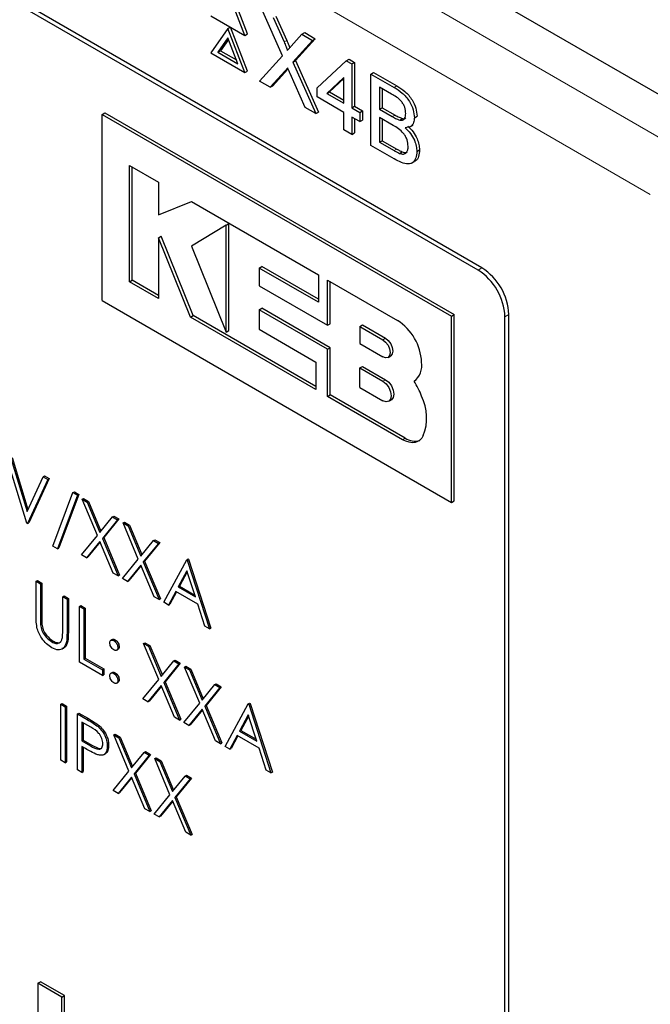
# Paper-space layout 'Blatt2' of a CAD drawing. Header units: millimetres. Extents: x 5 to 418, y 2 to 292.
# Tile 36 of 124: x 116.12 to 118.89, y 178.52 to 182.84. Entities that reach past the tile are written whole.
import ezdxf

# ---------------------------------------------------------------- set-up
doc = ezdxf.new("R2010")
doc.units = ezdxf.units.MM

psp = doc.layouts.new('Blatt2')

# ---------------------------------------------------------------- linework, layer by layer
at = {"color": 7, "linetype": 'Continuous', "lineweight": 25}
for p, q in [((120.8085, 181.4202), (109.564, 187.9115)), ((118.1502, 181.7474), (112.1987, 185.1831)), ((118.1333, 181.7376), (112.2408, 185.1393)), ((117.1105, 182.7664), (117.0357, 182.9593)), ((117.1223, 182.7732), (117.0474, 182.9661)), ((117.2747, 182.6767), (117.1885, 182.8711)), ((116.9608, 182.8528), (117.1105, 182.7664)), ((117.2345, 182.8445), (117.2818, 182.7379)), ((117.2463, 182.8513), (117.2936, 182.7447)), ((117.0357, 182.796), (116.9608, 182.6895)), ((117.0357, 182.796), (117.0474, 182.8028)), ((117.1105, 182.6031), (117.0357, 182.796)), ((117.1223, 182.6099), (117.0474, 182.8028)), ((117.1105, 182.7664), (117.1223, 182.7732)), ((117.3136, 182.7195), (117.3607, 182.7717)), ((117.3607, 182.7717), (117.3725, 182.7785)), ((117.3607, 182.7717), (117.4074, 182.7447)), ((117.3725, 182.7785), (117.4192, 182.7515)), ((117.0357, 182.7552), (116.9914, 182.6922)), ((117.0381, 182.7487), (117.0032, 182.699)), ((117.0799, 182.6412), (117.0357, 182.7552)), ((117.4074, 182.7447), (117.3211, 182.6494)), ((117.4192, 182.7515), (117.3329, 182.6562)), ((117.4074, 182.7447), (117.4192, 182.7515)), ((116.9608, 182.6895), (117.1105, 182.6031)), ((116.9914, 182.6922), (117.0032, 182.699)), ((116.9914, 182.6922), (117.0799, 182.6412)), ((117.0032, 182.699), (117.0731, 182.6587)), ((117.1746, 182.5661), (117.2747, 182.6767)), ((117.3211, 182.6494), (117.3329, 182.6562)), ((117.3211, 182.6494), (117.4213, 182.4237)), ((117.3329, 182.6562), (117.4331, 182.4305)), ((117.4266, 182.537), (117.5552, 182.6554)), ((117.5552, 182.6554), (117.567, 182.6622)), ((117.5552, 182.6554), (117.5795, 182.6413)), ((117.567, 182.6622), (117.5913, 182.6481)), ((117.5795, 182.6413), (117.5913, 182.6481)), ((117.5795, 182.6413), (117.5795, 182.4487)), ((117.5913, 182.6481), (117.5913, 182.4555)), ((117.1105, 182.6031), (117.1223, 182.6099)), ((117.2853, 182.6099), (117.2212, 182.5392)), ((117.2971, 182.6167), (117.233, 182.546)), ((117.2999, 182.6198), (117.2971, 182.6167)), ((117.3752, 182.4503), (117.3092, 182.599)), ((117.6629, 182.5972), (117.6747, 182.604)), ((117.6629, 182.2842), (117.6629, 182.5972)), ((117.6629, 182.5972), (117.7644, 182.5386)), ((117.6747, 182.604), (117.7762, 182.5454)), ((117.2212, 182.5392), (117.1746, 182.5661)), ((117.5448, 182.5815), (117.4695, 182.5122)), ((117.5448, 182.5774), (117.4813, 182.519)), ((117.5448, 182.4688), (117.5448, 182.5815)), ((117.2212, 182.5392), (117.233, 182.546)), ((117.4266, 182.4968), (117.4266, 182.537)), ((117.4695, 182.5122), (117.4813, 182.519)), ((117.4695, 182.5122), (117.5448, 182.4688)), ((117.4813, 182.519), (117.5448, 182.4824)), ((117.7528, 182.5092), (117.7012, 182.539)), ((117.7012, 182.539), (117.7012, 182.4427)), ((117.7129, 182.5322), (117.7129, 182.4495)), ((117.5448, 182.4286), (117.4266, 182.4968)), ((116.4841, 182.4203), (116.4959, 182.4271)), ((116.4959, 182.4271), (118.0279, 181.5427)), ((117.4213, 182.4237), (117.3752, 182.4503)), ((117.4213, 182.4237), (117.4331, 182.4305)), ((117.5448, 182.3524), (117.5448, 182.4286)), ((117.5795, 182.4487), (117.5913, 182.4555)), ((117.5795, 182.4487), (117.6143, 182.4286)), ((117.5913, 182.4555), (117.6261, 182.4354)), ((117.6143, 182.4286), (117.6261, 182.4354)), ((117.6143, 182.4286), (117.6143, 182.3885)), ((117.6261, 182.4354), (117.6261, 182.3953)), ((117.7012, 182.4427), (117.7129, 182.4495)), ((117.7012, 182.4427), (117.757, 182.4104)), ((117.7129, 182.4495), (117.7688, 182.4172)), ((116.4841, 182.4203), (118.0162, 181.5359)), ((116.4841, 181.6038), (116.4841, 182.4203)), ((117.6143, 182.3885), (117.5795, 182.4086)), ((117.5795, 182.4086), (117.5795, 182.3323)), ((117.5913, 182.4018), (117.5913, 182.3391)), ((117.6143, 182.3885), (117.6261, 182.3953)), ((117.7609, 182.3721), (117.7012, 182.4066)), ((117.7012, 182.4066), (117.7012, 182.2982)), ((117.7129, 182.3998), (117.7129, 182.305)), ((117.7896, 182.3953), (117.8014, 182.4021)), ((117.8541, 182.4057), (117.8658, 182.4125)), ((117.5795, 182.3323), (117.5448, 182.3524)), ((117.5795, 182.3323), (117.5913, 182.3391)), ((117.8345, 182.3657), (117.8478, 182.3734)), ((117.7012, 182.2982), (117.7129, 182.305)), ((117.7012, 182.2982), (117.7653, 182.2612)), ((117.7129, 182.305), (117.7771, 182.268)), ((117.7647, 182.2254), (117.6629, 182.2842)), ((117.7885, 182.2493), (117.8002, 182.2561)), ((117.8645, 182.2575), (117.8763, 182.2643)), ((117.8413, 182.2058), (117.8546, 182.2135)), ((116.6034, 182.1961), (116.7309, 182.1224)), ((116.6034, 181.6863), (116.6034, 182.1961)), ((116.6152, 181.6931), (116.6152, 182.1893)), ((116.7309, 182.1224), (116.7309, 181.9796)), ((116.7309, 181.9796), (116.876, 182.0387)), ((116.876, 182.0387), (117.4325, 181.7174)), ((117.0281, 181.9349), (116.876, 181.842)), ((117.0281, 181.9349), (117.0399, 181.9417)), ((117.0281, 181.4655), (117.0281, 181.9349)), ((117.0399, 181.4724), (117.0399, 181.9417)), ((116.7308, 181.8791), (116.7426, 181.8859)), ((116.7308, 181.8791), (116.7308, 181.6127)), ((116.8712, 181.5317), (116.7308, 181.8791)), ((116.883, 181.5385), (116.7426, 181.8859)), ((116.876, 181.842), (117.0281, 181.4655)), ((117.1725, 181.7466), (117.1843, 181.7534)), ((117.1725, 181.7466), (117.1725, 181.6693)), ((117.4325, 181.5965), (117.1725, 181.7466)), ((117.4325, 181.6101), (117.1843, 181.7534)), ((116.6034, 181.6863), (116.6152, 181.6931)), ((116.7308, 181.6263), (116.6152, 181.6931)), ((117.4325, 181.7174), (117.4325, 181.5965)), ((117.4728, 181.496), (117.4728, 181.6941)), ((117.4728, 181.6941), (117.7795, 181.5171)), ((116.7308, 181.6127), (116.6034, 181.6863)), ((117.1725, 181.6693), (117.4728, 181.496)), ((117.4846, 181.5028), (117.4846, 181.6873)), ((116.4841, 181.6038), (118.0162, 180.7193)), ((117.1726, 181.5639), (117.1844, 181.5707)), ((117.1726, 181.5639), (117.1726, 181.4785)), ((117.4728, 181.3905), (117.1726, 181.5639)), ((117.4846, 181.3973), (117.1844, 181.5707)), ((116.8712, 181.5317), (116.883, 181.5385)), ((117.4221, 181.2137), (116.8712, 181.5317)), ((117.4221, 181.2273), (116.883, 181.5385)), ((118.0162, 181.5359), (118.0279, 181.5427)), ((118.0162, 180.7193), (118.0162, 181.5359)), ((118.0279, 180.7261), (118.0279, 181.5427)), ((118.2512, 176.0899), (118.2512, 181.5335)), ((118.268, 176.0316), (118.268, 181.5432)), ((117.1726, 181.4785), (117.4221, 181.3344)), ((117.4728, 181.496), (117.4846, 181.5028)), ((117.6142, 181.4906), (117.626, 181.4974)), ((117.6142, 181.4906), (117.6142, 181.4159)), ((117.6142, 181.4906), (117.7152, 181.4323)), ((117.626, 181.4974), (117.727, 181.4391)), ((117.0281, 181.4655), (117.0399, 181.4724)), ((117.4728, 181.3905), (117.4846, 181.3973)), ((117.4728, 181.1844), (117.4728, 181.3905)), ((117.4846, 181.1912), (117.4846, 181.3973)), ((117.6142, 181.4159), (117.7152, 181.3576)), ((117.7381, 181.3553), (117.7498, 181.3621)), ((117.4221, 181.3344), (117.4221, 181.2137)), ((117.6142, 181.3089), (117.626, 181.3157)), ((117.6142, 181.2235), (117.6142, 181.3089)), ((117.6142, 181.3089), (117.7152, 181.2506)), ((117.626, 181.3157), (117.727, 181.2574)), ((117.6142, 181.2235), (117.7152, 181.1653)), ((117.8524, 181.2512), (117.8528, 181.2514)), ((117.4728, 181.1844), (117.4846, 181.1912)), ((117.802, 180.9943), (117.4728, 181.1844)), ((117.8138, 181.0011), (117.4846, 181.1912)), ((117.7413, 181.1627), (117.7531, 181.1695)), ((116.1532, 180.6286), (116.0634, 180.9254)), ((116.0838, 180.9136), (116.1545, 180.6798)), ((116.0897, 180.917), (116.1587, 180.6888)), ((116.1545, 180.6798), (116.2252, 180.832)), ((116.2252, 180.832), (116.2311, 180.8354)), ((116.2252, 180.832), (116.2456, 180.8202)), ((116.2311, 180.8354), (116.2515, 180.8236)), ((116.2456, 180.8202), (116.1559, 180.6271)), ((116.2515, 180.8236), (116.1618, 180.6305)), ((116.2456, 180.8202), (116.2515, 180.8236)), ((116.2674, 180.5282), (116.3561, 180.7627)), ((116.3762, 180.7511), (116.2875, 180.5166)), ((116.3821, 180.7545), (116.2934, 180.52)), ((116.3561, 180.7627), (116.362, 180.7661)), ((116.3561, 180.7627), (116.3762, 180.7511)), ((116.362, 180.7661), (116.3821, 180.7545)), ((116.3762, 180.7511), (116.3821, 180.7545)), ((116.3966, 180.7331), (116.4025, 180.7365)), ((116.3966, 180.7331), (116.4186, 180.7204)), ((116.4631, 180.5746), (116.3966, 180.7331)), ((116.4025, 180.7365), (116.4244, 180.7238)), ((116.4186, 180.7204), (116.4244, 180.7238)), ((116.4186, 180.7204), (116.4741, 180.5881)), ((116.4244, 180.7238), (116.4789, 180.5941)), ((118.0162, 180.7193), (118.0279, 180.7261)), ((116.4741, 180.5881), (116.5296, 180.6563)), ((116.5296, 180.6563), (116.5355, 180.6597)), ((116.5296, 180.6563), (116.5516, 180.6436)), ((116.5355, 180.6597), (116.5575, 180.647)), ((116.1559, 180.6271), (116.1532, 180.6286)), ((116.1559, 180.6271), (116.1618, 180.6305)), ((116.5516, 180.6436), (116.4851, 180.562)), ((116.5575, 180.647), (116.491, 180.5654)), ((116.5516, 180.6436), (116.5575, 180.647)), ((116.5761, 180.6295), (116.582, 180.6329)), ((116.5761, 180.6295), (116.5981, 180.6168)), ((116.6426, 180.471), (116.5761, 180.6295)), ((116.582, 180.6329), (116.6039, 180.6202)), ((116.5981, 180.6168), (116.6039, 180.6202)), ((116.5981, 180.6168), (116.6536, 180.4845)), ((116.6039, 180.6202), (116.6584, 180.4905)), ((116.3939, 180.4897), (116.4631, 180.5746)), ((116.2875, 180.5166), (116.2674, 180.5282)), ((116.4741, 180.5485), (116.4158, 180.477)), ((116.4752, 180.546), (116.4217, 180.4804)), ((116.5324, 180.4098), (116.4741, 180.5485)), ((116.4851, 180.562), (116.491, 180.5654)), ((116.4851, 180.562), (116.5543, 180.3971)), ((116.491, 180.5654), (116.5602, 180.4005)), ((116.6536, 180.4845), (116.7091, 180.5527)), ((116.7311, 180.54), (116.6646, 180.4583)), ((116.737, 180.5434), (116.6705, 180.4617)), ((116.7091, 180.5527), (116.715, 180.5561)), ((116.7091, 180.5527), (116.7311, 180.54)), ((116.715, 180.5561), (116.737, 180.5434)), ((116.7311, 180.54), (116.737, 180.5434)), ((116.2875, 180.5166), (116.2934, 180.52)), ((116.4158, 180.477), (116.3939, 180.4897)), ((116.4158, 180.477), (116.4217, 180.4804)), ((116.5734, 180.3861), (116.6426, 180.471)), ((116.6536, 180.4449), (116.5953, 180.3734)), ((116.6547, 180.4423), (116.6012, 180.3768)), ((116.7119, 180.3061), (116.6536, 180.4449)), ((116.6646, 180.4583), (116.6705, 180.4617)), ((116.6646, 180.4583), (116.7338, 180.2934)), ((116.6705, 180.4617), (116.7397, 180.2968)), ((116.7542, 180.2817), (116.8548, 180.4685)), ((116.8548, 180.4685), (116.8607, 180.4719)), ((116.8548, 180.4685), (116.8576, 180.467)), ((116.8576, 180.467), (116.8635, 180.4704)), ((116.8576, 180.467), (116.9555, 180.1655)), ((116.8607, 180.4719), (116.8635, 180.4704)), ((116.8635, 180.4704), (116.9614, 180.1689)), ((116.5543, 180.3971), (116.5324, 180.4098)), ((116.5543, 180.3971), (116.5602, 180.4005)), ((116.856, 180.4201), (116.8176, 180.3487)), ((116.8575, 180.4154), (116.8235, 180.3521)), ((116.8934, 180.305), (116.856, 180.4201)), ((116.194, 180.3737), (116.1999, 180.3771)), ((116.194, 180.3737), (116.213, 180.3628)), ((116.194, 180.2258), (116.194, 180.3737)), ((116.1999, 180.3771), (116.2189, 180.3662)), ((116.213, 180.3628), (116.2189, 180.3662)), ((116.213, 180.3628), (116.213, 180.216)), ((116.2189, 180.3662), (116.2189, 180.2194)), ((116.5953, 180.3734), (116.5734, 180.3861)), ((116.5953, 180.3734), (116.6012, 180.3768)), ((116.8176, 180.3487), (116.8235, 180.3521)), ((116.8235, 180.3521), (116.8907, 180.3133)), ((116.3109, 180.3062), (116.3168, 180.3096)), ((116.3168, 180.3096), (116.3358, 180.2986)), ((116.8073, 180.3296), (116.775, 180.2697)), ((116.8103, 180.3278), (116.7809, 180.2731)), ((116.9034, 180.2741), (116.8073, 180.3296)), ((116.8176, 180.3487), (116.8934, 180.305)), ((116.3109, 180.1595), (116.3109, 180.3062)), ((116.3109, 180.3062), (116.33, 180.2952)), ((116.33, 180.2952), (116.3358, 180.2986)), ((116.33, 180.2952), (116.33, 180.1473)), ((116.3358, 180.2986), (116.3358, 180.1507)), ((116.3843, 180.2638), (116.3902, 180.2672)), ((116.3902, 180.2672), (116.4093, 180.2563)), ((116.7338, 180.2934), (116.7119, 180.3061)), ((116.7338, 180.2934), (116.7397, 180.2968)), ((116.775, 180.2697), (116.7542, 180.2817)), ((116.775, 180.2697), (116.7809, 180.2731)), ((116.9348, 180.1774), (116.9034, 180.2741)), ((116.3843, 180.2638), (116.4034, 180.2529)), ((116.3843, 180.0189), (116.3843, 180.2638)), ((116.4034, 180.2529), (116.4093, 180.2563)), ((116.4034, 180.2529), (116.4034, 180.033)), ((116.4093, 180.2563), (116.4093, 180.0364)), ((116.2139, 180.1829), (116.2198, 180.1863)), ((116.9555, 180.1655), (116.9348, 180.1774)), ((116.9555, 180.1655), (116.9614, 180.1689)), ((116.263, 180.1078), (116.2689, 180.1112)), ((116.5295, 180.119), (116.5222, 180.1147)), ((116.5353, 180.1139), (116.5412, 180.1173)), ((116.6658, 180.1013), (116.6717, 180.1047)), ((116.6658, 180.1013), (116.6878, 180.0887)), ((116.7324, 179.9429), (116.6658, 180.1013)), ((116.6717, 180.1047), (116.6937, 180.0921)), ((116.6878, 180.0887), (116.6937, 180.0921)), ((116.6937, 180.0921), (116.7482, 179.9623)), ((116.547, 180.0714), (116.5544, 180.0756)), ((116.553, 180.0833), (116.5589, 180.0867)), ((116.6878, 180.0887), (116.7433, 179.9564)), ((116.485, 179.9608), (116.3843, 180.0189)), ((116.4034, 180.033), (116.4093, 180.0364)), ((116.4034, 180.033), (116.485, 179.9859)), ((116.4093, 180.0364), (116.4909, 179.9893)), ((116.7433, 179.9564), (116.7989, 180.0245)), ((116.8208, 180.0119), (116.7543, 179.9302)), ((116.8267, 180.0153), (116.7602, 179.9336)), ((116.7989, 180.0245), (116.8048, 180.0279)), ((116.7989, 180.0245), (116.8208, 180.0119)), ((116.8048, 180.0279), (116.8267, 180.0153)), ((116.8208, 180.0119), (116.8267, 180.0153)), ((116.485, 179.9859), (116.4909, 179.9893)), ((116.485, 179.9859), (116.485, 179.9608)), ((116.485, 179.9608), (116.4909, 179.9642)), ((116.4909, 179.9893), (116.4909, 179.9642)), ((116.5294, 179.9745), (116.5221, 179.9703)), ((116.5353, 179.9694), (116.5412, 179.9728)), ((116.8453, 179.9977), (116.8512, 180.0011)), ((116.8453, 179.9977), (116.8673, 179.985)), ((116.9119, 179.8393), (116.8453, 179.9977)), ((116.8512, 180.0011), (116.8732, 179.9884)), ((116.8673, 179.985), (116.8732, 179.9884)), ((116.8673, 179.985), (116.9228, 179.8528)), ((116.8732, 179.9884), (116.9277, 179.8587)), ((116.547, 179.9269), (116.5543, 179.9312)), ((116.553, 179.9388), (116.5589, 179.9422)), ((116.6631, 179.858), (116.7324, 179.9429)), ((116.7543, 179.9302), (116.7602, 179.9336)), ((116.7543, 179.9302), (116.8236, 179.7653)), ((116.7602, 179.9336), (116.8295, 179.7687)), ((116.9228, 179.8528), (116.9784, 179.9209)), ((116.9784, 179.9209), (116.9843, 179.9243)), ((116.9784, 179.9209), (117.0003, 179.9082)), ((116.9843, 179.9243), (117.0062, 179.9116)), ((116.7433, 179.9167), (116.6851, 179.8453)), ((116.7444, 179.9142), (116.691, 179.8487)), ((116.8016, 179.778), (116.7433, 179.9167)), ((117.0003, 179.9082), (116.9338, 179.8266)), ((117.0062, 179.9116), (116.9397, 179.83)), ((117.0003, 179.9082), (117.0062, 179.9116)), ((116.3028, 179.8346), (116.3087, 179.838)), ((116.3028, 179.8346), (116.3218, 179.8236)), ((116.3028, 179.5897), (116.3028, 179.8346)), ((116.3087, 179.838), (116.3277, 179.827)), ((116.6851, 179.8453), (116.6631, 179.858)), ((116.6851, 179.8453), (116.691, 179.8487)), ((116.8426, 179.7543), (116.9119, 179.8393)), ((117.0235, 179.6499), (117.1241, 179.8368)), ((117.1241, 179.8368), (117.13, 179.8402)), ((117.1241, 179.8368), (117.1268, 179.8352)), ((117.1268, 179.8352), (117.1327, 179.8386)), ((117.1268, 179.8352), (117.2247, 179.5337)), ((117.13, 179.8402), (117.1327, 179.8386)), ((117.1327, 179.8386), (117.2306, 179.5371)), ((116.3218, 179.8236), (116.3277, 179.827)), ((116.3218, 179.8236), (116.3218, 179.5787)), ((116.3277, 179.827), (116.3277, 179.5821)), ((116.3762, 179.7922), (116.3821, 179.7956)), ((116.3762, 179.7922), (116.4178, 179.7682)), ((116.3762, 179.5473), (116.3762, 179.7922)), ((116.3821, 179.7956), (116.4237, 179.7716)), ((116.9228, 179.8131), (116.8646, 179.7416)), ((116.9239, 179.8106), (116.8705, 179.7451)), ((116.9811, 179.6744), (116.9228, 179.8131)), ((116.9338, 179.8266), (116.9397, 179.83)), ((116.9338, 179.8266), (117.0031, 179.6617)), ((116.9397, 179.83), (117.009, 179.6651)), ((116.434, 179.7337), (116.3952, 179.7561)), ((116.3952, 179.7561), (116.3952, 179.6745)), ((116.4011, 179.7527), (116.4011, 179.6779)), ((116.8236, 179.7653), (116.8016, 179.778)), ((116.8236, 179.7653), (116.8295, 179.7687)), ((116.8646, 179.7416), (116.8426, 179.7543)), ((117.1252, 179.7884), (117.0868, 179.717)), ((117.1268, 179.7837), (117.0927, 179.7204)), ((117.1626, 179.6732), (117.1252, 179.7884)), ((116.4661, 179.7366), (116.472, 179.74)), ((116.5353, 179.7004), (116.5412, 179.7038)), ((116.5412, 179.7038), (116.5631, 179.6911)), ((116.8646, 179.7416), (116.8705, 179.7451)), ((117.0868, 179.717), (117.0927, 179.7204)), ((117.0868, 179.717), (117.1626, 179.6732)), ((117.0927, 179.7204), (117.1599, 179.6816)), ((116.3952, 179.6745), (116.4011, 179.6779)), ((116.3952, 179.6745), (116.4324, 179.6525)), ((116.4011, 179.6779), (116.4383, 179.6559)), ((116.5353, 179.7004), (116.5573, 179.6877)), ((116.6018, 179.5419), (116.5353, 179.7004)), ((116.5573, 179.6877), (116.5631, 179.6911)), ((116.5573, 179.6877), (116.6128, 179.5554)), ((116.5631, 179.6911), (116.6176, 179.5614)), ((117.0031, 179.6617), (116.9811, 179.6744)), ((117.0031, 179.6617), (117.009, 179.6651)), ((117.0765, 179.6978), (117.0442, 179.6379)), ((117.0796, 179.696), (117.0501, 179.6413)), ((117.1727, 179.6423), (117.0765, 179.6978)), ((116.4104, 179.6406), (116.3952, 179.6493)), ((116.3952, 179.6493), (116.3952, 179.5363)), ((116.4011, 179.6459), (116.4011, 179.5397)), ((116.4912, 179.6141), (116.4986, 179.6184)), ((116.5067, 179.6512), (116.5126, 179.6546)), ((116.6128, 179.5554), (116.6683, 179.6236)), ((116.6683, 179.6236), (116.6742, 179.627)), ((116.6683, 179.6236), (116.6903, 179.6109)), ((116.6742, 179.627), (116.6962, 179.6143)), ((117.0442, 179.6379), (117.0235, 179.6499)), ((117.0442, 179.6379), (117.0501, 179.6413)), ((117.204, 179.5457), (117.1727, 179.6423)), ((116.3218, 179.5787), (116.3028, 179.5897)), ((116.3218, 179.5787), (116.3277, 179.5821)), ((116.6903, 179.6109), (116.6238, 179.5293)), ((116.6962, 179.6143), (116.6297, 179.5327)), ((116.6903, 179.6109), (116.6962, 179.6143)), ((116.7148, 179.5968), (116.7207, 179.6002)), ((116.7148, 179.5968), (116.7368, 179.5841)), ((116.7813, 179.4383), (116.7148, 179.5968)), ((116.7207, 179.6002), (116.7426, 179.5875)), ((116.7368, 179.5841), (116.7426, 179.5875)), ((116.7368, 179.5841), (116.7923, 179.4518)), ((116.7426, 179.5875), (116.7971, 179.4577)), ((116.3952, 179.5363), (116.3762, 179.5473)), ((116.3952, 179.5363), (116.4011, 179.5397)), ((116.5326, 179.457), (116.6018, 179.5419)), ((116.6238, 179.5293), (116.6297, 179.5327)), ((116.6297, 179.5327), (116.6989, 179.3678)), ((117.2247, 179.5337), (117.204, 179.5457)), ((117.2247, 179.5337), (117.2306, 179.5371)), ((116.6128, 179.5158), (116.5545, 179.4443)), ((116.6139, 179.5133), (116.5604, 179.4477)), ((116.6711, 179.377), (116.6128, 179.5158)), ((116.6238, 179.5293), (116.693, 179.3644)), ((116.7923, 179.4518), (116.8478, 179.52)), ((116.8698, 179.5073), (116.8033, 179.4256)), ((116.8757, 179.5107), (116.8092, 179.429)), ((116.8478, 179.52), (116.8537, 179.5234)), ((116.8478, 179.52), (116.8698, 179.5073)), ((116.8537, 179.5234), (116.8757, 179.5107)), ((116.8698, 179.5073), (116.8757, 179.5107)), ((116.5545, 179.4443), (116.5326, 179.457)), ((116.5545, 179.4443), (116.5604, 179.4477)), ((116.7121, 179.3534), (116.7813, 179.4383)), ((116.7923, 179.4122), (116.734, 179.3407)), ((116.7934, 179.4096), (116.7399, 179.3441)), ((116.8506, 179.2734), (116.7923, 179.4122)), ((116.8033, 179.4256), (116.8092, 179.429)), ((116.8033, 179.4256), (116.8725, 179.2607)), ((116.8092, 179.429), (116.8784, 179.2641)), ((116.693, 179.3644), (116.6711, 179.377)), ((116.693, 179.3644), (116.6989, 179.3678)), ((116.734, 179.3407), (116.7121, 179.3534)), ((116.734, 179.3407), (116.7399, 179.3441)), ((116.8725, 179.2607), (116.8506, 179.2734)), ((116.8725, 179.2607), (116.8784, 179.2641)), ((116.2016, 178.6118), (116.2134, 178.6186)), ((116.3066, 178.5512), (116.2016, 178.6118)), ((116.2016, 178.6118), (116.2016, 178.2035)), ((116.3183, 178.558), (116.2134, 178.6186)), ((116.3066, 178.5512), (116.3183, 178.558)), ((116.3066, 178.1429), (116.3066, 178.5512)), ((116.3183, 178.1497), (116.3183, 178.558))]:
    psp.add_line(p, q, dxfattribs=at)
at = {"color": 7, "linetype": 'Continuous', "lineweight": 18}
for p, q in [((111.5779, 186.5621), (119.0066, 182.2736)), ((118.8888, 182.0695), (111.4601, 186.358)), ((117.2818, 182.7379), (117.2936, 182.7447)), ((117.2853, 182.6099), (117.2971, 182.6167)), ((117.7644, 182.5386), (117.7762, 182.5454)), ((117.757, 182.4104), (117.7688, 182.4172)), ((117.7653, 182.2612), (117.7771, 182.268)), ((118.1333, 181.7376), (118.1502, 181.7474)), ((118.2512, 181.5335), (118.268, 181.5432)), ((117.7152, 181.4323), (117.727, 181.4391)), ((117.7152, 181.2506), (117.727, 181.2574)), ((117.802, 180.9943), (117.8138, 181.0011)), ((116.213, 180.216), (116.2189, 180.2194)), ((116.33, 180.1473), (116.3358, 180.1507)), ((116.4178, 179.7682), (116.4237, 179.7716)), ((116.4324, 179.6525), (116.4383, 179.6559))]:
    psp.add_line(p, q, dxfattribs=at)
at = {"color": 7, "linetype": 'Continuous', "lineweight": 25, "flags": 128}
for points in [[(117.7152, 181.4323), (117.7276, 181.4223), (117.7381, 181.4082), (117.7451, 181.392), (117.7475, 181.3763), (117.7451, 181.3634), (117.7381, 181.3553), (117.7276, 181.3533), (117.7152, 181.3576)], [(117.727, 181.4391), (117.7394, 181.4291), (117.7498, 181.415), (117.7569, 181.3988), (117.7593, 181.3831), (117.7569, 181.3702), (117.7498, 181.3621), (117.7498, 181.3621)], [(117.727, 181.2574), (117.7411, 181.246), (117.7531, 181.2298), (117.7611, 181.2114), (117.7639, 181.1934), (117.7611, 181.1787), (117.7531, 181.1695), (117.7531, 181.1695)], [(117.7152, 181.2506), (117.7293, 181.2392), (117.7413, 181.223), (117.7493, 181.2046), (117.7522, 181.1866), (117.7493, 181.1719), (117.7413, 181.1627), (117.7293, 181.1603), (117.7152, 181.1653)], [(117.8928, 181.0123), (117.8864, 181.0011), (117.8781, 180.9922), (117.8681, 180.9858), (117.8567, 180.982), (117.8441, 180.981), (117.8306, 180.9828), (117.8165, 180.9872), (117.802, 180.9943)]]:
    psp.add_lwpolyline(points, dxfattribs=at)
at = {"color": 7, "linetype": 'Continuous', "lineweight": 25}
for centre, radius, start, end in [((117.9953, 181.5219), 0.2561, 2.6055, 57.3945), ((118.0122, 181.5316), 0.2561, 2.6055, 57.3945), ((117.6555, 181.3232), 0.2302, 2.6055, 57.3945), ((117.8022, 181.3191), 0.0845, 306.49, 9.8709), ((117.5848, 181.0765), 0.3196, 19.8361, 33.1349), ((117.694, 181.0903), 0.2136, 338.5903, 26.3014), ((117.8557, 181.0627), 0.0745, 235.721, 286.5942)]:
    psp.add_arc(centre, radius, start, end, dxfattribs=at)
for points, knots in [([(117.2818, 182.7379), (117.2848, 182.7309), (117.2891, 182.721), (117.2943, 182.7082), (117.2954, 182.7027), (117.2959, 182.7)], [0, 0, 0, 0, 0.561277, 0.781763, 1, 1, 1, 1]), ([(117.2936, 182.7447), (117.2966, 182.7377), (117.3008, 182.7278), (117.3055, 182.7167), (117.3063, 182.7128), (117.3065, 182.7118)], [0, 0, 0, 0, 0.646868, 0.900977, 1, 1, 1, 1]), ([(117.2959, 182.7), (117.2992, 182.7036), (117.3051, 182.7102), (117.311, 182.7167), (117.3136, 182.7195)], [0, 0, 0, 0, 0.56, 1, 1, 1, 1]), ([(117.2981, 182.624), (117.2957, 182.6214), (117.2914, 182.6167), (117.2872, 182.612), (117.2853, 182.6099)], [0, 0, 0, 0, 0.560002, 1, 1, 1, 1]), ([(117.3092, 182.599), (117.3071, 182.6036), (117.3034, 182.612), (117.2997, 182.6203), (117.2981, 182.624)], [0, 0, 0, 0, 0.56, 1, 1, 1, 1]), ([(117.8158, 182.4239), (117.815, 182.4329), (117.8138, 182.4463), (117.8055, 182.4655), (117.7871, 182.4909), (117.768, 182.5011), (117.7528, 182.5092)], [0, 0, 0, 0, 0.249512, 0.375019, 0.500244, 1, 1, 1, 1]), ([(117.7644, 182.5386), (117.7764, 182.5312), (117.8004, 182.5165), (117.8317, 182.4812), (117.8503, 182.4404), (117.8528, 182.4173), (117.8541, 182.4057)], [0, 0, 0, 0, 0.281116, 0.560026, 0.780112, 1, 1, 1, 1]), ([(117.7762, 182.5454), (117.7882, 182.538), (117.8122, 182.5233), (117.8435, 182.488), (117.8621, 182.4472), (117.8646, 182.4241), (117.8658, 182.4125)], [0, 0, 0, 0, 0.281116, 0.560026, 0.780112, 1, 1, 1, 1]), ([(117.7896, 182.3953), (117.7939, 182.3948), (117.8026, 182.3939), (117.8139, 182.4026), (117.8151, 182.4158), (117.8158, 182.4239)], [0, 0, 0, 0, 0.280869, 0.561063, 1, 1, 1, 1]), ([(117.757, 182.4104), (117.7632, 182.4069), (117.7741, 182.4006), (117.7849, 182.3969), (117.7896, 182.3953)], [0, 0, 0, 0, 0.560393, 1, 1, 1, 1]), ([(117.7688, 182.4172), (117.775, 182.4137), (117.7859, 182.4074), (117.7967, 182.4037), (117.8014, 182.4021)], [0, 0, 0, 0, 0.560393, 1, 1, 1, 1]), ([(117.8014, 182.4021), (117.8059, 182.4013), (117.812, 182.4001), (117.8158, 182.4036), (117.8167, 182.4044)], [0, 0, 0, 0, 0.753765, 1, 1, 1, 1]), ([(117.8541, 182.4057), (117.8533, 182.3981), (117.8518, 182.3828), (117.8387, 182.3645), (117.823, 182.3629), (117.8134, 182.3618)], [0, 0, 0, 0, 0.280336, 0.5608, 1, 1, 1, 1]), ([(117.8263, 182.2802), (117.8254, 182.2896), (117.8242, 182.3038), (117.8153, 182.3238), (117.7969, 182.351), (117.7769, 182.3627), (117.7609, 182.3721)], [0, 0, 0, 0, 0.249802, 0.375546, 0.501154, 1, 1, 1, 1]), ([(117.8134, 182.3618), (117.8213, 182.354), (117.837, 182.3383), (117.8537, 182.309), (117.8631, 182.281), (117.864, 182.2653), (117.8645, 182.2575)], [0, 0, 0, 0, 0.280211, 0.55967, 0.779709, 1, 1, 1, 1]), ([(117.8252, 182.3686), (117.8331, 182.3608), (117.8488, 182.3451), (117.8655, 182.3158), (117.8749, 182.2878), (117.8758, 182.2721), (117.8763, 182.2643)], [0, 0, 0, 0, 0.280211, 0.55967, 0.779709, 1, 1, 1, 1]), ([(117.8645, 182.2575), (117.8636, 182.2476), (117.8619, 182.228), (117.8487, 182.2077), (117.8172, 182.1974), (117.7863, 182.2139), (117.7647, 182.2254)], [0, 0, 0, 0, 0.187143, 0.374319, 0.560786, 1, 1, 1, 1]), ([(117.7653, 182.2612), (117.7696, 182.2587), (117.7774, 182.2542), (117.7851, 182.2508), (117.7885, 182.2493)], [0, 0, 0, 0, 0.560099, 1, 1, 1, 1]), ([(117.7771, 182.268), (117.7814, 182.2655), (117.7892, 182.261), (117.7969, 182.2576), (117.8002, 182.2561)], [0, 0, 0, 0, 0.560099, 1, 1, 1, 1]), ([(117.7885, 182.2493), (117.7944, 182.2476), (117.8063, 182.2441), (117.8189, 182.2511), (117.8254, 182.2641), (117.826, 182.2748), (117.8263, 182.2802)], [0, 0, 0, 0, 0.28029, 0.559018, 0.779402, 1, 1, 1, 1]), ([(117.8002, 182.2561), (117.8064, 182.254), (117.8158, 182.2508), (117.8221, 182.2551), (117.8242, 182.2566)], [0, 0, 0, 0, 0.658905, 1, 1, 1, 1]), ([(117.8763, 182.2643), (117.8753, 182.2547), (117.8734, 182.2354), (117.8646, 182.2179), (117.8557, 182.2154), (117.8539, 182.2149)], [0, 0, 0, 0, 0.444756, 0.889591, 1, 1, 1, 1]), ([(116.1978, 180.172), (116.1964, 180.1823), (116.194, 180.2008), (116.194, 180.2182), (116.194, 180.2258)], [0, 0, 0, 0, 0.5594986, 1, 1, 1, 1]), ([(116.213, 180.216), (116.213, 180.2099), (116.213, 180.199), (116.2136, 180.1878), (116.2139, 180.1829)], [0, 0, 0, 0, 0.560124, 1, 1, 1, 1]), ([(116.2139, 180.1829), (116.2152, 180.1746), (116.2179, 180.1581), (116.2361, 180.1284), (116.2528, 180.1156), (116.263, 180.1078)], [0, 0, 0, 0, 0.281057, 0.560821, 1, 1, 1, 1]), ([(116.2189, 180.2194), (116.2189, 180.2133), (116.2189, 180.2024), (116.2195, 180.1912), (116.2198, 180.1863)], [0, 0, 0, 0, 0.560124, 1, 1, 1, 1]), ([(116.2198, 180.1863), (116.2211, 180.178), (116.2238, 180.1615), (116.242, 180.1318), (116.2587, 180.119), (116.2689, 180.1112)], [0, 0, 0, 0, 0.281057, 0.560821, 1, 1, 1, 1]), ([(116.264, 180.082), (116.256, 180.0873), (116.2399, 180.0979), (116.2196, 180.1218), (116.2047, 180.1475), (116.2001, 180.1638), (116.1978, 180.172)], [0, 0, 0, 0, 0.280221, 0.559914, 0.779952, 1, 1, 1, 1]), ([(116.33, 180.1473), (116.3298, 180.1337), (116.3294, 180.1068), (116.3166, 180.078), (116.2919, 180.0694), (116.2733, 180.0778), (116.264, 180.082)], [0, 0, 0, 0, 0.281655, 0.560111, 0.78008, 1, 1, 1, 1]), ([(116.3358, 180.1507), (116.3356, 180.1374), (116.335, 180.1109), (116.3251, 180.0831), (116.3112, 180.0803), (116.3071, 180.0795)], [0, 0, 0, 0, 0.41567, 0.82662, 1, 1, 1, 1]), ([(116.3087, 180.1227), (116.3096, 180.1293), (116.311, 180.1411), (116.3109, 180.1538), (116.3109, 180.1595)], [0, 0, 0, 0, 0.559624, 1, 1, 1, 1]), ([(116.263, 180.1078), (116.2688, 180.1051), (116.2805, 180.0998), (116.2947, 180.102), (116.3043, 180.1101), (116.3073, 180.1185), (116.3087, 180.1227)], [0, 0, 0, 0, 0.279787, 0.559377, 0.779569, 1, 1, 1, 1]), ([(116.2689, 180.1112), (116.2746, 180.1087), (116.2862, 180.1036), (116.2978, 180.104), (116.3017, 180.1076), (116.3021, 180.108)], [0, 0, 0, 0, 0.473792, 0.947251, 1, 1, 1, 1]), ([(116.5176, 180.1037), (116.5179, 180.1065), (116.5186, 180.1121), (116.5234, 180.116), (116.5292, 180.1168), (116.5332, 180.1149), (116.5353, 180.1139)], [0, 0, 0, 0, 0.279585, 0.559454, 0.779697, 1, 1, 1, 1]), ([(116.5353, 180.0731), (116.5327, 180.0749), (116.5275, 180.0786), (116.5217, 180.0875), (116.5182, 180.0963), (116.5178, 180.1012), (116.5176, 180.1037)], [0, 0, 0, 0, 0.279647, 0.559299, 0.779615, 1, 1, 1, 1]), ([(116.529, 180.1183), (116.5293, 180.1186), (116.5308, 180.1201), (116.5352, 180.12), (116.5392, 180.1182), (116.5412, 180.1173)], [0, 0, 0, 0, 0.111363, 0.55562, 1, 1, 1, 1]), ([(116.5353, 180.1139), (116.5379, 180.112), (116.5431, 180.1083), (116.5488, 180.0994), (116.5525, 180.0907), (116.5528, 180.0857), (116.553, 180.0833)], [0, 0, 0, 0, 0.279602, 0.559212, 0.779475, 1, 1, 1, 1]), ([(116.5412, 180.1173), (116.5438, 180.1154), (116.549, 180.1117), (116.5547, 180.1028), (116.5584, 180.0941), (116.5587, 180.0891), (116.5589, 180.0867)], [0, 0, 0, 0, 0.279602, 0.559212, 0.779475, 1, 1, 1, 1]), ([(116.553, 180.0833), (116.5527, 180.0804), (116.5521, 180.0747), (116.5472, 180.0709), (116.5414, 180.0701), (116.5373, 180.0721), (116.5353, 180.0731)], [0, 0, 0, 0, 0.279517, 0.559326, 0.779544, 1, 1, 1, 1]), ([(116.5589, 180.0867), (116.5586, 180.0837), (116.5582, 180.0785), (116.5549, 180.0764), (116.5534, 180.0755)], [0, 0, 0, 0, 0.556603, 1, 1, 1, 1]), ([(116.5176, 179.9592), (116.5179, 179.9621), (116.5185, 179.9677), (116.5233, 179.9716), (116.5291, 179.9724), (116.5332, 179.9704), (116.5353, 179.9694)], [0, 0, 0, 0, 0.2795762, 0.5592837, 0.7795524, 1, 1, 1, 1]), ([(116.5289, 179.9738), (116.5292, 179.9741), (116.5307, 179.9757), (116.5351, 179.9756), (116.5392, 179.9738), (116.5412, 179.9728)], [0, 0, 0, 0, 0.116538, 0.55809, 1, 1, 1, 1]), ([(116.5353, 179.9694), (116.5379, 179.9676), (116.5431, 179.9639), (116.5488, 179.955), (116.5525, 179.9462), (116.5528, 179.9413), (116.553, 179.9388)], [0, 0, 0, 0, 0.279602, 0.559212, 0.779475, 1, 1, 1, 1]), ([(116.5412, 179.9728), (116.5438, 179.971), (116.549, 179.9673), (116.5547, 179.9584), (116.5584, 179.9496), (116.5587, 179.9447), (116.5589, 179.9422)], [0, 0, 0, 0, 0.279602, 0.559212, 0.779475, 1, 1, 1, 1]), ([(116.5353, 179.9286), (116.5327, 179.9305), (116.5275, 179.9342), (116.5217, 179.9431), (116.5182, 179.9518), (116.5178, 179.9568), (116.5176, 179.9592)], [0, 0, 0, 0, 0.279581, 0.559143, 0.779575, 1, 1, 1, 1]), ([(116.553, 179.9388), (116.5527, 179.936), (116.552, 179.9303), (116.5472, 179.9265), (116.5414, 179.9257), (116.5373, 179.9276), (116.5353, 179.9286)], [0, 0, 0, 0, 0.2794691, 0.5593578, 0.7796739, 1, 1, 1, 1]), ([(116.5589, 179.9422), (116.5586, 179.9393), (116.5581, 179.934), (116.5549, 179.932), (116.5534, 179.931)], [0, 0, 0, 0, 0.554441, 1, 1, 1, 1]), ([(116.4178, 179.7682), (116.4269, 179.763), (116.443, 179.7537), (116.4591, 179.7419), (116.4661, 179.7366)], [0, 0, 0, 0, 0.560314, 1, 1, 1, 1]), ([(116.4237, 179.7716), (116.4328, 179.7664), (116.4489, 179.7571), (116.465, 179.7453), (116.472, 179.74)], [0, 0, 0, 0, 0.560314, 1, 1, 1, 1]), ([(116.4877, 179.6621), (116.4867, 179.6696), (116.4853, 179.6811), (116.4775, 179.6966), (116.4625, 179.7177), (116.4467, 179.7266), (116.434, 179.7337)], [0, 0, 0, 0, 0.248969, 0.374729, 0.500383, 1, 1, 1, 1]), ([(116.4661, 179.7366), (116.4726, 179.7302), (116.4854, 179.7174), (116.4988, 179.6932), (116.5058, 179.6703), (116.5064, 179.6575), (116.5067, 179.6512)], [0, 0, 0, 0, 0.279705, 0.559381, 0.779509, 1, 1, 1, 1]), ([(116.472, 179.74), (116.4784, 179.7336), (116.4913, 179.7208), (116.5047, 179.6966), (116.5117, 179.6737), (116.5123, 179.6609), (116.5126, 179.6546)], [0, 0, 0, 0, 0.279705, 0.559381, 0.779509, 1, 1, 1, 1]), ([(116.4324, 179.6525), (116.4453, 179.645), (116.4615, 179.6356), (116.4771, 179.6388), (116.4853, 179.6453), (116.4867, 179.6554), (116.4877, 179.6621)], [0, 0, 0, 0, 0.499721, 0.62535, 0.751083, 1, 1, 1, 1]), ([(116.4644, 179.6134), (116.4544, 179.6178), (116.4364, 179.6255), (116.4184, 179.636), (116.4104, 179.6406)], [0, 0, 0, 0, 0.5596942, 1, 1, 1, 1]), ([(116.4383, 179.6559), (116.4509, 179.6488), (116.4668, 179.6399), (116.481, 179.6412), (116.4831, 179.6431), (116.4833, 179.6432)], [0, 0, 0, 0, 0.782951, 0.979784, 1, 1, 1, 1]), ([(116.5067, 179.6512), (116.5062, 179.6434), (116.5052, 179.6278), (116.4946, 179.6143), (116.4801, 179.61), (116.4697, 179.6123), (116.4644, 179.6134)], [0, 0, 0, 0, 0.280099, 0.559324, 0.779458, 1, 1, 1, 1]), ([(116.5126, 179.6546), (116.512, 179.647), (116.5108, 179.6318), (116.5039, 179.6199), (116.498, 179.6183), (116.4977, 179.6182)], [0, 0, 0, 0, 0.486653, 0.971789, 1, 1, 1, 1])]:
    psp.add_open_spline(points, degree=3, knots=knots, dxfattribs=at)

doc.saveas('drawing.dxf')
